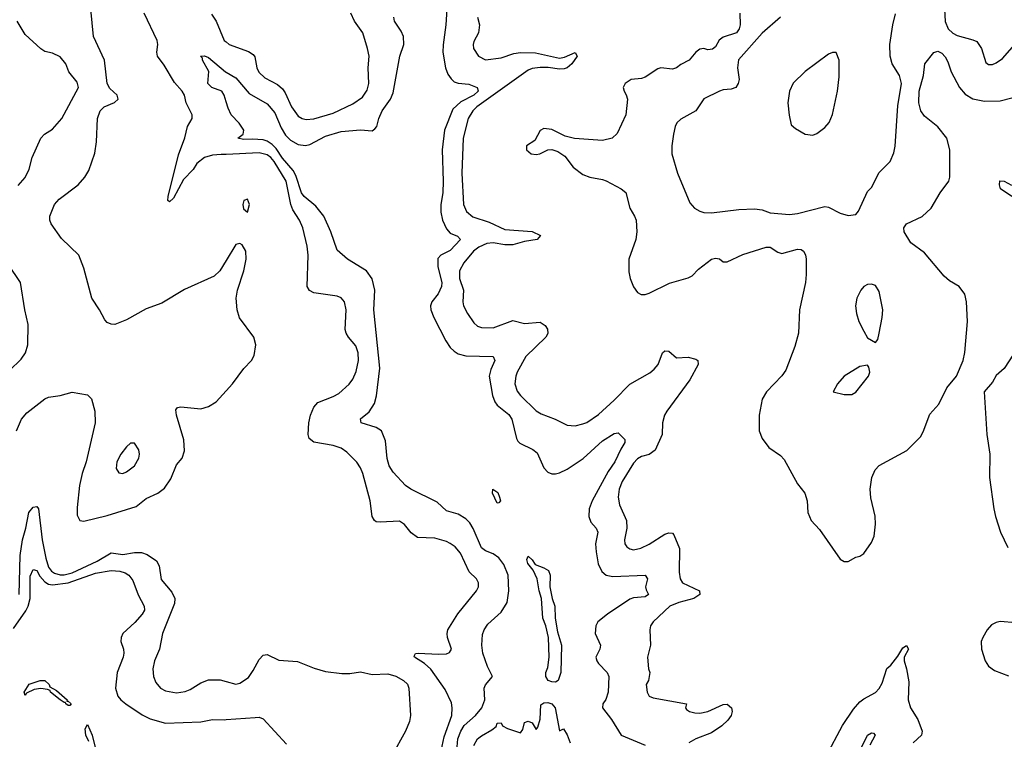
# Model space of a CAD drawing. Header units: inches. Extents: x 1173000 to 1307049, y 522583 to 678455.
# Tile 212 of 256: x 1228942 to 1233991, y 581328 to 585017. Entities that reach past the tile are written whole.
import ezdxf

# ---------------------------------------------------------------- set-up
doc = ezdxf.new("R2010")
doc.units = ezdxf.units.IN
doc.header["$MEASUREMENT"] = 0
doc.layers.add('B2528', color=7, linetype='Continuous')
doc.layers.add('B2538', color=7, linetype='Continuous')

msp = doc.modelspace()

# ---------------------------------------------------------------- linework, layer by layer
at = {"layer": 'B2528', "color": 5}
for points, elevation in [([(1230000, 583782.9), (1229967.4, 583730), (1229938.2, 583701.8), (1229786.5, 583633.5), (1229670, 583563.5), (1229590, 583535.3), (1229490, 583478.7), (1229430, 583455.1), (1229410, 583456.9), (1229390, 583465.1), (1229378.2, 583478.2), (1229351.5, 583530), (1229311.3, 583590), (1229270, 583744), (1229244.2, 583810), (1229155.8, 583895.8), (1229102.7, 583970), (1229096, 583990), (1229096.8, 584010), (1229120.4, 584070), (1229143.4, 584096.6), (1229241.6, 584170), (1229275.6, 584210), (1229296.2, 584243.8), (1229326.7, 584333.3), (1229334.8, 584390), (1229340.3, 584510), (1229353.7, 584550), (1229375.1, 584570), (1229428, 584592), (1229446.3, 584610), (1229443.8, 584623.8), (1229442.4, 584630), (1229404.2, 584664.2), (1229389.9, 584690), (1229376, 584810), (1229320.3, 584930), (1229307.3, 585070)], 820), ([(1230000, 584326.4), (1229974.7, 584325.3), (1229930, 584321.6), (1229890, 584311.3), (1229850, 584279.5), (1229830.6, 584249.4), (1229782.2, 584197.8), (1229730, 584101.6), (1229710, 584082.7), (1229701.7, 584090), (1229703, 584110), (1229755.6, 584324.4), (1229789, 584411), (1229801.4, 584470), (1229826.4, 584510), (1229825.6, 584530), (1229795.3, 584590), (1229787.4, 584630), (1229775.3, 584650), (1229735.4, 584695.4), (1229683.4, 584783.4), (1229647.7, 584830), (1229644.4, 584850), (1229649.4, 584890), (1229646.7, 584910), (1229580.4, 585050)], 780), ([(1229924.6, 585044.6), (1229948.4, 585010), (1229990.7, 584910.7), (1230000, 584903)], 780), ([(1228933.9, 584166.1), (1228970, 584208.5), (1228989.8, 584250), (1229005.1, 584310), (1229049.8, 584410.2), (1229069.5, 584430), (1229110, 584455.8), (1229158.5, 584510), (1229242.4, 584670), (1229236.6, 584696.6), (1229194, 584750), (1229178, 584790), (1229150, 584826.6), (1229110, 584844.5), (1229070, 584854.5), (1229050, 584867.3), (1228970, 584941.6), (1228928.9, 585008.9)], 840), ([(1230000, 584595.8), (1229989.7, 584630), (1229978.4, 584650), (1229926.6, 584670), (1229906, 584690), (1229911.1, 584751.1), (1229879.5, 584810), (1229878.9, 584818.9), (1229869.3, 584830), (1229890, 584832.4), (1229910, 584823.8), (1229997.6, 584750), (1230000, 584748.6)], 760), ([(1228890, 583219.1), (1228950, 583276.3), (1228972, 583310), (1228983.7, 583350), (1228985.8, 583454.2), (1228968.2, 583530), (1228946.6, 583670), (1228883.3, 583763.3)], 840), ([(1228925.2, 582910), (1228950.7, 582970), (1228978.1, 583001.9), (1229070, 583072.8), (1229090, 583081.5), (1229150, 583090.3), (1229210, 583107.2), (1229290, 583094), (1229310, 583073.4), (1229327.3, 583010), (1229328.4, 582950), (1229282.8, 582750), (1229261.5, 582690), (1229248.6, 582630), (1229235.6, 582515.6), (1229237, 582477), (1229249.4, 582449.4), (1229270, 582445.8), (1229390, 582475.5), (1229539, 582521), (1229590, 582562.9), (1229650.5, 582589.5), (1229684.1, 582615.9), (1229716.3, 582663.7), (1229745.5, 582734.5), (1229775.4, 582770), (1229787.7, 582807.7), (1229782.7, 582862.7), (1229745.6, 582990), (1229742.7, 583017.3), (1229751.7, 583028.3), (1229768.5, 583031.6), (1229870, 583021.8), (1229910, 583034.7), (1229950, 583058.5), (1230000, 583113.9)], 820), ([(1228938.4, 582070), (1228943.7, 582270), (1228956.3, 582350), (1228973.4, 582410), (1228988.8, 582491.2), (1229010, 582517.7), (1229030, 582522.2), (1229037.9, 582510), (1229056.4, 582350), (1229076.1, 582256.1), (1229090.1, 582210), (1229104.5, 582190), (1229120, 582180), (1229150, 582171.9), (1229170, 582171.7), (1229210, 582181.3), (1229338.2, 582241.8), (1229410, 582284.3), (1229470, 582274.9), (1229530, 582285.8), (1229565.9, 582285.9), (1229596.2, 582276.2), (1229643.2, 582243.2), (1229656.6, 582216.6), (1229667.8, 582147.8), (1229722.1, 582082.1), (1229737.8, 582050), (1229735.7, 582024.3), (1229674.2, 581870), (1229658.8, 581790), (1229632.8, 581730), (1229623.8, 581690), (1229627.2, 581650), (1229640, 581620), (1229664.6, 581590), (1229690, 581575.9), (1229746.4, 581566.4), (1229790, 581573.4), (1229816, 581584), (1229870, 581617.2), (1229910, 581633.2), (1229970, 581633.2), (1230000, 581624.6)], 780), ([(1228910, 581896.1), (1228974, 581986), (1228985.2, 582010), (1228994.9, 582050), (1228996.2, 582163.8), (1229010, 582198.3), (1229030, 582192.8), (1229045.2, 582165.2), (1229070, 582135.1), (1229090, 582123.6), (1229110, 582119.8), (1229190, 582130.7), (1229330, 582179), (1229410, 582193.5), (1229454.8, 582190), (1229482.1, 582182.1), (1229501.1, 582170), (1229522.6, 582142.5), (1229548.4, 582068.4), (1229580.1, 582010), (1229582, 581990), (1229570.2, 581970), (1229532.3, 581927.7), (1229470.9, 581870), (1229461.6, 581850), (1229459.7, 581830), (1229473.8, 581790), (1229475.5, 581770), (1229472, 581750), (1229441.2, 581670), (1229433.5, 581590), (1229445.4, 581550), (1229460.8, 581530), (1229486, 581510), (1229570, 581453.7), (1229610, 581432.7), (1229690, 581410.2), (1229870, 581418.4), (1229930, 581429.3), (1229990, 581428.4), (1230000, 581429.2)], 760), ([(1229296.9, 581316.9), (1229280.3, 581350), (1229278, 581382), (1229290, 581404), (1229313.9, 581350), (1229344.3, 581224.3)], 740)]:
    msp.add_lwpolyline(points, dxfattribs=dict(at, elevation=elevation))
for points, elevation in [([(1229530, 582846), (1229510, 582846), (1229490, 582827), (1229461.1, 582790), (1229439.5, 582750), (1229436.7, 582716.7), (1229450, 582694), (1229470, 582690.4), (1229490, 582698.7), (1229529.6, 582730), (1229552.4, 582770), (1229555.4, 582790), (1229552.2, 582812.2)], 840), ([(1229199, 581501), (1229190, 581501.3), (1229178.4, 581510), (1229177.2, 581517.2), (1229170, 581516.9), (1229148.4, 581530), (1229099.6, 581570), (1229097.7, 581577.7), (1229084.2, 581584.2), (1229050, 581588), (1229016.3, 581583.7), (1228976, 581564), (1228970, 581553.2), (1228965.3, 581570), (1228990, 581611), (1229046, 581630), (1229070, 581630.2), (1229092.6, 581610), (1229097, 581597), (1229130, 581577.8), (1229184.4, 581530), (1229183.4, 581523.4), (1229190, 581523), (1229204.9, 581510)], 740)]:
    msp.add_lwpolyline(points, close=True, dxfattribs=dict(at, elevation=elevation))
at = {"layer": 'B2538', "color": 5}
for points, elevation in [([(1230000, 584903), (1230016, 584890), (1230114.6, 584854.6), (1230138.2, 584838.2), (1230146.8, 584826.8), (1230157.7, 584770), (1230168, 584748), (1230198.6, 584718.6), (1230263.8, 584683.8), (1230290, 584661.6), (1230302.7, 584642.7), (1230335.1, 584570), (1230370, 584521.8), (1230390, 584510.2), (1230410, 584505.4), (1230450, 584508.7), (1230550, 584537.9), (1230650, 584585.8), (1230699.5, 584620.5), (1230724.2, 584655.8), (1230732.5, 584690), (1230729, 584770), (1230733.8, 584830), (1230726, 584870), (1230700.7, 584950), (1230659, 585010), (1230639.4, 585050)], 780), ([(1230000, 584748.6), (1230050, 584718.5), (1230119.1, 584639.1), (1230210, 584585), (1230250, 584539.7), (1230282.9, 584462.9), (1230305.5, 584425.5), (1230330, 584399.8), (1230370, 584377.4), (1230407.5, 584372.5), (1230430, 584376.3), (1230510, 584419.3), (1230590, 584443.3), (1230690, 584452.6), (1230750, 584446.7), (1230763.4, 584456.6), (1230773.6, 584470), (1230783.9, 584510), (1230801.2, 584550), (1230842.6, 584610), (1230857.8, 584642.2), (1230891.5, 584830), (1230912.1, 584890), (1230910.4, 584930.4), (1230897.8, 584957.8), (1230863.5, 585010), (1230860.8, 585030)], 760), ([(1231132.4, 585070), (1231127.3, 584990), (1231112.6, 584887.4), (1231111.9, 584850), (1231124.8, 584770), (1231137.6, 584737.6), (1231153.7, 584713.7), (1231170, 584698.9), (1231190, 584691), (1231245.8, 584685.8), (1231287.3, 584670), (1231293, 584653), (1231292.4, 584650), (1231270.8, 584630), (1231204.1, 584595.9), (1231162.3, 584557.7), (1231119.6, 584450), (1231107.8, 584350), (1231113.4, 584190), (1231111, 584130), (1231101.2, 584070), (1231101.3, 584030), (1231109.7, 583989.7), (1231130, 583945), (1231150, 583923.2), (1231186.5, 583906.5), (1231202.6, 583890), (1231150, 583834.1), (1231100.7, 583810), (1231086.7, 583793.3), (1231085.4, 583750), (1231106.1, 583670), (1231105.1, 583650), (1231088.4, 583611.6), (1231055.9, 583570), (1231048.9, 583550), (1231050.8, 583530), (1231066.3, 583490), (1231127.3, 583370), (1231150, 583336.1), (1231170, 583317.3), (1231190, 583304.3), (1231230, 583293.2), (1231370.4, 583290), (1231379.2, 583270), (1231357, 583223), (1231349.6, 583190), (1231366.7, 583090), (1231378.2, 583058.2), (1231390, 583040.2), (1231450, 582993.2), (1231465.8, 582970), (1231489.5, 582870), (1231496.8, 582856.8), (1231506.4, 582846.4), (1231572.9, 582812.9), (1231595.9, 582795.9), (1231630, 582720.3), (1231650, 582697.8), (1231670, 582689.5), (1231690, 582689.5), (1231710, 582694.3), (1231750, 582713.7), (1231831.6, 582768.4), (1231930, 582858.6), (1231990, 582896.4), (1232010, 582898.8), (1232044.5, 582864.5), (1232045.5, 582850), (1232024, 582816), (1231993.1, 582750), (1231959.1, 582700.9), (1231876.8, 582550), (1231862.5, 582510), (1231860.9, 582470), (1231870, 582441.8), (1231898.6, 582410), (1231905.9, 582390), (1231895.3, 582330), (1231897.5, 582290), (1231908.3, 582228.3), (1231927.7, 582187.7), (1231950, 582170.2), (1231983.6, 582163.6), (1232149.3, 582169.3), (1232160.6, 582150), (1232150.9, 582110), (1232153.6, 582093.6), (1232166.7, 582070), (1232150, 582059.2), (1232090, 582053.5), (1232070, 582047), (1231955.9, 581970), (1231906.7, 581930), (1231895.8, 581910), (1231893.6, 581870), (1231920.9, 581810), (1231916.5, 581790), (1231897, 581750), (1231901.3, 581730), (1231910, 581716.3), (1231954, 581670), (1231963.1, 581650), (1231960.2, 581570), (1231948.2, 581531.8), (1231932.4, 581510), (1231930.3, 581490), (1231977.2, 581430), (1232027, 581350), (1232150, 581298.7)], 760), ([(1231290.2, 585030), (1231299.7, 584990), (1231295.2, 584950), (1231270, 584905.2), (1231266.4, 584890), (1231269.2, 584870), (1231294, 584830), (1231331.3, 584811.3), (1231410, 584821.8), (1231475.9, 584844.1), (1231510, 584849.3), (1231587.1, 584847.1), (1231710, 584819.8), (1231736, 584824), (1231790, 584848.5), (1231800.7, 584830), (1231773, 584790), (1231750, 584770.7), (1231734.7, 584765.3), (1231710, 584762.9), (1231652.1, 584772.1), (1231610, 584772.5), (1231570, 584766.9), (1231550, 584758), (1231285.3, 584570), (1231265, 584550), (1231241.9, 584510), (1231216.6, 584410), (1231209.1, 584230.9), (1231218.4, 584070), (1231233, 584033), (1231266.2, 584006.2), (1231350, 583979.4), (1231430, 583941.8), (1231570, 583931.9), (1231612.2, 583910), (1231594.9, 583890), (1231530, 583879.6), (1231470, 583863.4), (1231430, 583862.2), (1231370, 583873.4), (1231337.4, 583870), (1231295.8, 583850), (1231268.8, 583830), (1231218.7, 583770), (1231197.6, 583730), (1231196.8, 583690), (1231218, 583630), (1231214.7, 583570), (1231218.5, 583550), (1231237.7, 583510), (1231270, 583462.4), (1231290, 583446), (1231310, 583439.6), (1231370, 583437.6), (1231470, 583475.2), (1231530, 583459.8), (1231610, 583466.4), (1231636.1, 583450), (1231649.2, 583430), (1231650, 583407.8), (1231639.7, 583390), (1231537.5, 583290), (1231493, 583210), (1231485.4, 583190), (1231480.7, 583150), (1231492.9, 583112.9), (1231510, 583090.3), (1231590, 583012.6), (1231616.4, 582996.4), (1231687.7, 582970), (1231750, 582938.9), (1231790, 582935.8), (1231830, 582944.7), (1231850, 582952.2), (1231910, 582993.7), (1231990, 583066.9), (1232070, 583148.8), (1232172.6, 583207.4), (1232194.9, 583225.1), (1232215.9, 583250), (1232238.5, 583310), (1232250, 583319.4), (1232270, 583317.1), (1232310, 583284.4), (1232370, 583286.2), (1232410, 583276.5), (1232419.5, 583270), (1232421.6, 583250), (1232377.6, 583170), (1232259.6, 583010), (1232249.1, 582990), (1232237.8, 582950), (1232237.2, 582890), (1232200.7, 582810), (1232170, 582787.3), (1232130, 582778.4), (1232110, 582765.3), (1232090, 582743.5), (1232031.6, 582650), (1232016.8, 582610), (1232011, 582570), (1232016.9, 582530), (1232054, 582450), (1232055.8, 582410), (1232042.7, 582350), (1232044.6, 582330), (1232054.5, 582314.5), (1232070, 582304.4), (1232090, 582300.2), (1232127.7, 582307.8), (1232170, 582328.6), (1232250, 582379.4), (1232270, 582386.5), (1232290, 582385.3), (1232297.1, 582377.1), (1232326.2, 582306.2), (1232324.5, 582184.5), (1232328.9, 582150), (1232340.9, 582130), (1232428.3, 582090), (1232430.1, 582069.9), (1232399.6, 582050), (1232322.3, 582030), (1232275.6, 582010), (1232190.3, 581930), (1232176.9, 581910), (1232172.6, 581890), (1232177.3, 581810), (1232161.8, 581750), (1232166, 581690), (1232174, 581670), (1232165.8, 581630), (1232154.4, 581610), (1232159, 581570), (1232170.3, 581550), (1232190, 581540.2), (1232362, 581510), (1232356.3, 581490), (1232361.7, 581481.7), (1232377.3, 581470), (1232404, 581464), (1232430, 581462.7), (1232470, 581471.6), (1232550, 581507.1), (1232570, 581509.2), (1232592.6, 581490), (1232595.7, 581470), (1232590.1, 581449.9), (1232573.4, 581426.6), (1232542, 581398), (1232490, 581362), (1232410, 581331), (1232373.6, 581310)], 780), ([(1232634, 585050), (1232636.4, 584990), (1232632, 584970), (1232617.2, 584950), (1232550, 584927.1), (1232528.9, 584911.1), (1232510, 584877), (1232494.8, 584865.2), (1232470, 584861.6), (1232450, 584868.5), (1232430, 584865), (1232410, 584849.8), (1232375.2, 584810), (1232332.3, 584787.7), (1232310, 584770.6), (1232290, 584763.4), (1232230.2, 584769.8), (1232214.4, 584765.6), (1232150, 584722), (1232130, 584715.4), (1232078, 584710), (1232047.3, 584690), (1232037.3, 584670), (1232041, 584650), (1232052.5, 584632.5), (1232058, 584610), (1232050.4, 584530), (1232006, 584434), (1231980.7, 584410), (1231930, 584397.4), (1231787.7, 584407.7), (1231739.1, 584419.1), (1231670, 584454), (1231630, 584458.7), (1231610, 584449.4), (1231583.2, 584396.8), (1231540.3, 584370), (1231540.9, 584350), (1231564.9, 584330), (1231590, 584325.3), (1231609, 584330), (1231650, 584350.6), (1231670, 584350.7), (1231701.3, 584341.3), (1231737.4, 584317.4), (1231780.3, 584260.3), (1231830, 584223.1), (1231864.7, 584210), (1231930, 584198.4), (1231950, 584190.4), (1232026.8, 584150), (1232050.3, 584130.3), (1232070.3, 584050), (1232095.3, 584010), (1232102.6, 583990), (1232106.3, 583930), (1232101.1, 583890), (1232066, 583790), (1232064.8, 583724.8), (1232072.2, 583690), (1232090, 583646.8), (1232110, 583619.1), (1232128.8, 583608.8), (1232150, 583608.7), (1232170, 583614.9), (1232273.9, 583666.1), (1232370, 583693.1), (1232390, 583704.2), (1232422.3, 583737.7), (1232490, 583788.7), (1232510, 583793.8), (1232530, 583791.6), (1232550, 583776.3), (1232570, 583775), (1232650, 583812.6), (1232770, 583851.7), (1232791, 583850), (1232830, 583824.9), (1232850, 583818), (1232930, 583841.1), (1232950, 583838.4), (1232960.5, 583830), (1232971.3, 583811.3), (1232974.9, 583790), (1232975.8, 583710), (1232971.1, 583670), (1232940.2, 583530), (1232935.3, 583410), (1232917.6, 583342.4), (1232870, 583220.5), (1232850, 583191.1), (1232771.6, 583110), (1232750, 583072.3), (1232734, 582990), (1232733.4, 582910), (1232748.7, 582870), (1232784.3, 582824.3), (1232843, 582783), (1232862.7, 582762.8), (1232930, 582637.3), (1232967.7, 582590), (1232980.7, 582550), (1232984, 582490), (1233000.7, 582450), (1233044.2, 582404.2), (1233150, 582251), (1233170, 582238.8), (1233190, 582238.8), (1233230, 582261.6), (1233250, 582266.4), (1233270, 582280.5), (1233310, 582337.3), (1233323.6, 582370), (1233329.7, 582430.3), (1233328, 582472), (1233306.6, 582566.6), (1233303.2, 582610), (1233311.6, 582670), (1233328.9, 582710), (1233350, 582731.8), (1233490.7, 582809.3), (1233561.5, 582878.6), (1233575.8, 582904.2), (1233610, 582994.8), (1233654.7, 583045.3), (1233697, 583130), (1233746.6, 583190), (1233779.6, 583270), (1233788.3, 583311.7), (1233802, 583470), (1233796.9, 583570), (1233789.5, 583610), (1233759.3, 583650), (1233710, 583678.7), (1233682.4, 583702.4), (1233582.2, 583822.2), (1233512.5, 583872.5), (1233477.2, 583930), (1233476, 583950), (1233489.7, 583970), (1233570, 584008.7), (1233616.1, 584050), (1233661.5, 584130), (1233706.2, 584190), (1233712, 584210), (1233711.1, 584350), (1233697, 584410), (1233650, 584468.1), (1233581.9, 584521.9), (1233563.7, 584550), (1233552.2, 584590), (1233554.9, 584650), (1233577, 584730), (1233583.8, 584790), (1233630, 584848.7), (1233650, 584854.9), (1233670, 584844.6), (1233687.1, 584827.1), (1233701.3, 584801.3), (1233718.6, 584750), (1233761.1, 584670), (1233790, 584635.1), (1233830, 584610.7), (1233890, 584599.8), (1233970, 584601.1), (1234030, 584616.5)], 820), ([(1232842.6, 585030), (1232750, 584947.2), (1232628.5, 584811.5), (1232622.7, 584770), (1232631.9, 584710), (1232627.1, 584690), (1232614.3, 584670), (1232590, 584660.3), (1232550, 584657.2), (1232530, 584651.1), (1232450, 584611.5), (1232408.5, 584550), (1232333, 584507), (1232312.2, 584487.8), (1232302.7, 584470), (1232293.8, 584430), (1232285.5, 584370), (1232286.5, 584330), (1232315.2, 584230), (1232378, 584078), (1232402, 584050), (1232430, 584035.3), (1232450, 584028.9), (1232490, 584026), (1232630, 584043.6), (1232710, 584047.6), (1232750, 584041.5), (1232790, 584026.5), (1232890, 584019), (1232930, 584023.8), (1233070, 584058.5), (1233090, 584055.6), (1233150, 584024.9), (1233190, 584013), (1233230, 584018.8), (1233243.9, 584036.1), (1233290, 584136), (1233310, 584156), (1233350, 584233.4), (1233406, 584290), (1233424.8, 584335.2), (1233431.6, 584368.4), (1233445.1, 584574.9), (1233463.5, 584690), (1233453.5, 584730), (1233415.3, 584790), (1233405.1, 584830), (1233404.5, 584890), (1233419.8, 584990), (1233432.4, 585047.6)], 840), ([(1233684.7, 585070), (1233688.4, 585008.4), (1233703.7, 584970), (1233727.8, 584947.8), (1233750, 584935.7), (1233830, 584914.4), (1233850, 584904.6), (1233874.9, 584870), (1233897, 584797), (1233910, 584786.7), (1233930, 584787.4), (1233950, 584795.6), (1233982, 584818), (1234093.9, 584946.1)], 840), ([(1231184.5, 581290), (1231188.5, 581330), (1231203.7, 581370), (1231221.6, 581398.4), (1231278.9, 581450), (1231311, 581490), (1231327.1, 581530), (1231324.3, 581590), (1231330, 581608.2), (1231366.6, 581650), (1231340.7, 581700.7), (1231317.6, 581770), (1231311.9, 581810), (1231315, 581865), (1231322.9, 581890), (1231342.2, 581917.8), (1231410, 581980.2), (1231440.8, 582030), (1231450.9, 582090), (1231446.1, 582170), (1231423.8, 582223.8), (1231399, 582259), (1231370, 582279.7), (1231330, 582293.5), (1231310.3, 582310.3), (1231268, 582408), (1231250, 582438), (1231230, 582458.7), (1231190, 582482.9), (1231130, 582499.8), (1231083, 582543), (1230947.3, 582610), (1230919.6, 582630), (1230857.2, 582697.2), (1230836.5, 582730), (1230827, 582767), (1230817.7, 582857.7), (1230797.2, 582910), (1230770, 582927.3), (1230693.6, 582950), (1230689.9, 582970.1), (1230733.7, 583006.3), (1230761.6, 583050), (1230770.9, 583089.1), (1230788, 583230), (1230757.5, 583530), (1230763.6, 583630), (1230749.3, 583689.3), (1230719.8, 583730), (1230623, 583790), (1230570, 583835.1), (1230536.8, 583930), (1230500.8, 584010), (1230461, 584061), (1230399.9, 584110), (1230387.2, 584130), (1230357.7, 584217.7), (1230344.4, 584244.4), (1230290, 584306.5), (1230256.3, 584356.3), (1230236.9, 584376.8), (1230210, 584394.8), (1230190, 584400.8), (1230135, 584405), (1230090, 584402.2), (1230061.2, 584410), (1230087.3, 584430), (1230091.6, 584450), (1230066.5, 584486.5), (1230026.9, 584530), (1230010, 584562.7), (1230000, 584595.8)], 760), ([(1231103.2, 581270), (1231119.3, 581340.7), (1231157, 581450), (1231160.3, 581490), (1231155.3, 581515.3), (1231124.1, 581584.1), (1231050, 581687), (1231017.1, 581717.1), (1230966, 581750), (1230965.1, 581754.9), (1230971.6, 581768.4), (1230986, 581770), (1231090, 581764.3), (1231130, 581766.9), (1231146.4, 581773.6), (1231155.3, 581790), (1231135.2, 581850), (1231133.6, 581870), (1231138.1, 581890), (1231188.3, 581971.7), (1231285.1, 582090), (1231294, 582110), (1231294.5, 582130), (1231285.1, 582150), (1231247, 582187), (1231202.5, 582282.5), (1231174.1, 582314.1), (1231150, 582331.6), (1231130, 582342.6), (1231070, 582359), (1230981.9, 582361.9), (1230950, 582386.9), (1230915.4, 582430), (1230890, 582445.6), (1230790, 582441), (1230770, 582443.8), (1230760.5, 582450), (1230748.8, 582470), (1230739.3, 582550), (1230701, 582690), (1230690, 582719.6), (1230670, 582748), (1230619.7, 582799.7), (1230590, 582819.8), (1230550, 582834), (1230450.6, 582850.6), (1230425.4, 582870), (1230421, 582890), (1230425.1, 582950), (1230433.6, 582990), (1230449.7, 583030), (1230470, 583053.8), (1230550, 583084.7), (1230579, 583101), (1230632, 583148), (1230650, 583173.4), (1230667.1, 583212.9), (1230678.9, 583270), (1230678.1, 583310), (1230665.1, 583345.1), (1230628.6, 583390), (1230615.6, 583410), (1230610, 583429.2), (1230615.6, 583530), (1230607.6, 583570), (1230590, 583591.5), (1230570, 583600.5), (1230450, 583617.2), (1230428.4, 583628.4), (1230415.6, 583650), (1230421.1, 583810), (1230415.2, 583855.2), (1230393.2, 583950), (1230376.2, 583990), (1230343, 584043), (1230331.7, 584070), (1230308.2, 584190), (1230247, 584290), (1230230, 584309.9), (1230210, 584324.4), (1230170, 584333.7), (1230000, 584326.4)], 780), ([(1234029.9, 584109.9), (1233971.3, 584150), (1233966.3, 584170), (1233968.9, 584191.1), (1233990, 584188.7), (1234027.8, 584167.8)], 780), ([(1230000, 583113.9), (1230032.5, 583150), (1230091, 583229), (1230131.3, 583270), (1230144.7, 583295.3), (1230152.9, 583350), (1230143.1, 583390), (1230069.1, 583489.1), (1230057.6, 583530), (1230052.6, 583590), (1230058.7, 583630), (1230090.8, 583730), (1230102.6, 583790), (1230102, 583830), (1230082.7, 583862.7), (1230070, 583869.2), (1230050, 583864), (1230000, 583782.9)], 820), ([(1234037.4, 583302.6), (1233990, 583229.3), (1233950, 583192.3), (1233930, 583159.3), (1233887.3, 583110), (1233901.6, 582890), (1233916.4, 582790), (1233915.3, 582670), (1233937, 582510), (1233945.3, 582470), (1233972.2, 582390), (1234010, 582310.8)], 820), ([(1234050, 581925.1), (1233970, 581931.6), (1233950, 581927.3), (1233925.9, 581914.2), (1233903, 581890), (1233880.5, 581850), (1233873, 581830), (1233873.4, 581790), (1233893, 581730), (1233910, 581703), (1233941.4, 581681.4), (1234013.1, 581653.1)], 820), ([(1233077.8, 581242.2), (1233161.7, 581398.3), (1233217.8, 581482.2), (1233250, 581519.7), (1233270, 581536.3), (1233331.1, 581568.9), (1233350, 581588.8), (1233364.5, 581615.5), (1233389.2, 581690.8), (1233410, 581708.9), (1233444.9, 581755.1), (1233470, 581797.7), (1233490, 581808.9), (1233499.4, 581790), (1233478.4, 581750), (1233476.8, 581730), (1233490, 581688.7), (1233502.3, 581622.3), (1233497.4, 581530), (1233509.4, 581489.4), (1233547, 581430), (1233570.2, 581370), (1233566.7, 581350), (1233523.6, 581310)], 780), ([(1230000, 581624.6), (1230050, 581610.3), (1230070, 581615.5), (1230114.9, 581645.1), (1230139.7, 581680.3), (1230170, 581736.9), (1230190, 581759.6), (1230210, 581762.3), (1230270, 581733.2), (1230366.9, 581726.9), (1230452.1, 581692.1), (1230510, 581676.1), (1230594.3, 581665.7), (1230634.9, 581665.1), (1230690, 581673.7), (1230750, 581660.3), (1230830, 581663.1), (1230870, 581652.4), (1230910.2, 581630.2), (1230930.2, 581610.2), (1230938, 581590), (1230946.5, 581450), (1230940.5, 581419.5), (1230920.9, 581370), (1230850, 581242.9)], 780), ([(1231270, 581296), (1231290, 581330.4), (1231310, 581346.8), (1231363.7, 581376.3), (1231385.6, 581394.4), (1231391.1, 581411.1), (1231410, 581412), (1231418, 581398), (1231443.6, 581383.6), (1231510, 581362), (1231522, 581378), (1231530, 581414), (1231550, 581422), (1231570, 581412), (1231590, 581378), (1231599, 581390), (1231610, 581432), (1231614.8, 581505.2), (1231630, 581515.9), (1231650, 581517.6), (1231670, 581510.5), (1231687.7, 581490), (1231710, 581372), (1231730, 581382), (1231750, 581352), (1231764, 581310)], 740), ([(1230000, 581429.2), (1230150, 581440.2), (1230170, 581440.9), (1230190, 581433.7), (1230310, 581303)], 760), ([(1233257.3, 581282.7), (1233289.9, 581350.1), (1233310, 581361.2), (1233319.5, 581359.5), (1233328.7, 581350), (1233301.9, 581298.1)], 760)]:
    msp.add_lwpolyline(points, dxfattribs=dict(at, elevation=elevation))
for points, elevation in [([(1233110, 584849), (1233090, 584839.3), (1232970, 584752), (1232908.3, 584691.7), (1232888.8, 584650), (1232881.1, 584590), (1232887, 584527), (1232898, 584478), (1232919.9, 584459.9), (1232970, 584430.6), (1233010, 584424.9), (1233030, 584433), (1233070, 584463.8), (1233092.6, 584490), (1233110, 584531), (1233136.4, 584650), (1233144.4, 584724.4), (1233143.7, 584810), (1233128.7, 584848.7)], 860), ([(1230110, 584097), (1230090.6, 584089.4), (1230086.3, 584070), (1230090, 584046.8), (1230110, 584030.8), (1230120.5, 584070)], 820), ([(1233310, 583661.2), (1233290, 583659), (1233270, 583649), (1233254.8, 583630), (1233234, 583590), (1233227.7, 583550), (1233233.4, 583510), (1233245.5, 583470), (1233270, 583421), (1233290, 583386), (1233330, 583362), (1233342, 583378), (1233349.4, 583410.6), (1233365.1, 583490), (1233367.6, 583530), (1233350, 583624), (1233330, 583654)], 840), ([(1233290, 583246), (1233250, 583239), (1233170, 583189), (1233136, 583150), (1233114, 583110), (1233170, 583096), (1233210, 583096), (1233230, 583106.8), (1233295.3, 583190), (1233302, 583210), (1233296.4, 583236.4)], 840), ([(1231390, 582539.5), (1231365.7, 582590), (1231368.7, 582610), (1231393.1, 582593.1), (1231403.1, 582570), (1231406.8, 582550), (1231399.3, 582540.7)], 740), ([(1231690, 581621.7), (1231670, 581622.5), (1231652.3, 581630), (1231639.2, 581650), (1231639.6, 581670), (1231650, 581696), (1231657.4, 581750), (1231653.7, 581850), (1231639.8, 581910), (1231624.2, 581950), (1231617.8, 582050), (1231606, 582090), (1231596.2, 582150), (1231575.3, 582195.3), (1231548.1, 582230), (1231542.6, 582250), (1231550, 582267.3), (1231570, 582248), (1231584.5, 582224.5), (1231630, 582207.3), (1231653.4, 582193.4), (1231662.7, 582170), (1231661.1, 582110), (1231673.1, 582050), (1231686.5, 582010), (1231687.9, 581950), (1231699, 581879), (1231719.7, 581810), (1231717.1, 581670), (1231703.9, 581630)], 740)]:
    msp.add_lwpolyline(points, close=True, dxfattribs=dict(at, elevation=elevation))

doc.saveas('drawing.dxf')
